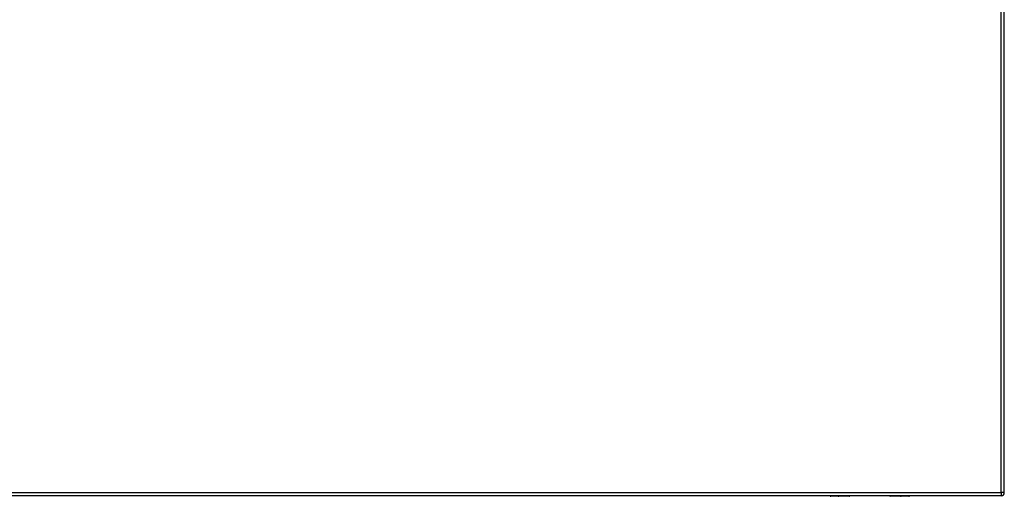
# Model space of a CAD drawing. Header units: inches. Extents: x 84 to 204, y 60 to 92.
# Tile 7 of 32: x 113 to 144, y 60 to 75. Entities that reach past the tile are written whole.
import ezdxf

# ---------------------------------------------------------------- set-up
doc = ezdxf.new("R2010")
doc.units = ezdxf.units.IN
doc.header["$MEASUREMENT"] = 0
doc.layers.add('Visible Edges(ANSI)', color=7, linetype='Continuous', lineweight=25)
doc.layers.add('Visible Tangent Edges(ANSI)', color=7, linetype='Continuous', lineweight=25)

msp = doc.modelspace()

# ---------------------------------------------------------------- linework, layer by layer
at = {"layer": 'Visible Edges(ANSI)'}
for p, q in [((144.258, 60.265), (144.258, 91.985)), ((144.159, 60.166), (84.554, 60.166)), ((139.363, 60.147), (138.773, 60.147)), ((139.379, 60.166), (139.379, 60.162)), ((140.638, 60.162), (140.638, 60.166)), ((141.244, 60.147), (140.654, 60.147))]:
    msp.add_line(p, q, dxfattribs=at)
for centre, radius, start, end in [((138.773, 60.166), 0.0197, 180.55, 270), ((139.363, 60.162), 0.0157, 270, 0), ((140.654, 60.162), 0.0157, 180, 270), ((141.244, 60.166), 0.0197, 270, 359.45), ((144.159, 60.265), 0.099, 270, 0)]:
    msp.add_arc(centre, radius, start, end, dxfattribs=at)
at = {"layer": 'Visible Tangent Edges(ANSI)'}
for p, q in [((144.159, 60.265), (144.159, 91.985)), ((84.554, 60.265), (144.159, 60.265)), ((138.773, 60.166), (138.773, 60.147)), ((139.363, 60.147), (139.363, 60.166)), ((140.654, 60.166), (140.654, 60.147)), ((141.244, 60.147), (141.244, 60.166)), ((144.159, 60.265), (144.159, 60.166)), ((144.258, 60.265), (144.159, 60.265))]:
    msp.add_line(p, q, dxfattribs=at)
for points, knots in [([(138.993, 60.166), (138.994, 60.163), (138.998, 60.16), (139.008, 60.156), (139.015, 60.155), (139.03, 60.155), (139.038, 60.156), (139.048, 60.159), (139.052, 60.161), (139.054, 60.165), (139.055, 60.165), (139.055, 60.166)], [0.0165889, 0.0165889, 0.0165889, 0.0165889, 0.0704698, 0.0704698, 0.1281317, 0.1281317, 0.1830384, 0.1830384, 0.2314647, 0.2314647, 0.2452151, 0.2452151, 0.2452151, 0.2452151]), ([(139.035, 60.166), (139.032, 60.165), (139.028, 60.165), (139.02, 60.165), (139.016, 60.165), (139.013, 60.166)], [-0.17468668, -0.17468668, -0.17468668, -0.17468668, -0.12813171, -0.12813171, -0.08725803, -0.08725803, -0.08725803, -0.08725803]), ([(140.962, 60.166), (140.963, 60.163), (140.966, 60.16), (140.977, 60.156), (140.984, 60.155), (140.999, 60.155), (141.006, 60.156), (141.017, 60.159), (141.02, 60.161), (141.023, 60.165), (141.023, 60.165), (141.024, 60.166)], [0.0165889, 0.0165889, 0.0165889, 0.0165889, 0.0704698, 0.0704698, 0.1281317, 0.1281317, 0.1830384, 0.1830384, 0.2314647, 0.2314647, 0.2452151, 0.2452151, 0.2452151, 0.2452151]), ([(141.004, 60.166), (141, 60.165), (140.996, 60.165), (140.988, 60.165), (140.985, 60.165), (140.981, 60.166)], [-0.17468668, -0.17468668, -0.17468668, -0.17468668, -0.12813171, -0.12813171, -0.08725803, -0.08725803, -0.08725803, -0.08725803])]:
    msp.add_open_spline(points, degree=3, knots=knots, dxfattribs=at)

doc.saveas('drawing.dxf')
